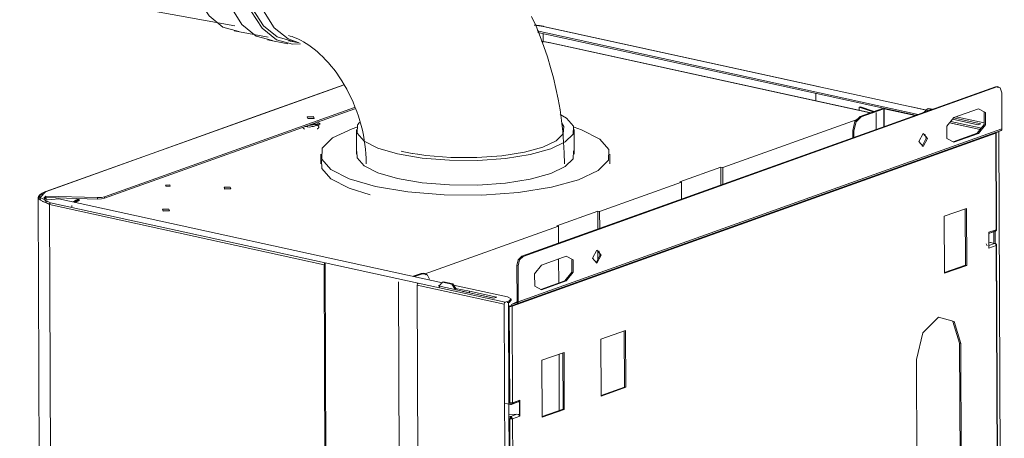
# Model space of a CAD drawing. Header units: millimetres. Extents: x 37142 to 69399, y 2700 to 29257.
# Tile 27 of 85: x 38409 to 38906, y 12788 to 13000. Entities that reach past the tile are written whole.
import ezdxf

# ---------------------------------------------------------------- set-up
doc = ezdxf.new("R2010")
doc.units = ezdxf.units.MM
doc.layers.add('G-XREF-____-OTLN', color=8, linetype='Continuous', lineweight=9)
doc.layers.add('M-EQPM-____-OTLN', color=50, linetype='Continuous', lineweight=20)

# ---------------------------------------------------------------- blocks, each defined once
blk = doc.blocks.new('City Class FR - City Class F_iam-V50-3D Отопление Left')
at = {"layer": 'G-XREF-____-OTLN'}
for p, q in [((38673.63, 12996.19), (38669.27, 12996.8)), ((38812.31, 12965.8), (38673.63, 12996.19)), ((38673.98, 12996.09), (38673.63, 12996.19)), ((38812.49, 12965.82), (38673.8, 12996.21)), ((38670.59, 12993.92), (38862.99, 12951.76)), ((38861.67, 12951.28), (38670.99, 12993.06)), ((38673.66, 12988.22), (38673.64, 12992.48)), ((38673.31, 12988.51), (38676.48, 12988)), ((38676.48, 12988), (38676.92, 12987.88)), ((38676.48, 12988), (38838.71, 12952.46)), ((38839.83, 12952.28), (38676.7, 12988.02)), ((38573.03, 12966.67), (38531.96, 12951.96)), ((38573.07, 12966.6), (38532.23, 12951.98)), ((38662.79, 12880.06), (38902.01, 12965.73)), ((38663.42, 12879.92), (38902.64, 12965.59)), ((38859.32, 12955.5), (38812.31, 12965.8)), ((38812.31, 12965.8), (38812.66, 12965.71)), ((38902.01, 12965.73), (38903.67, 12965.34)), ((38902.01, 12965.73), (38902.64, 12965.59)), ((38903.51, 12965.66), (38902.88, 12965.8)), ((38811.2, 12962.34), (38811.22, 12958.48)), ((38905.14, 12962.64), (38905.21, 12944.41)), ((38452.19, 12910.11), (38578.27, 12955.26)), ((38833.84, 12955.56), (38833.21, 12955.42)), ((38833.21, 12955.42), (38840.22, 12952.97)), ((38833.22, 12953.66), (38833.21, 12955.42)), ((38833.84, 12955.56), (38840.74, 12953.15)), ((38859.32, 12955.5), (38866.95, 12953.83)), ((38868.18, 12953.62), (38859.5, 12955.52)), ((38531.96, 12951.96), (38422.27, 12912.68)), ((38532.23, 12951.98), (38422.54, 12912.69)), ((38578.53, 12954.58), (38452.19, 12909.34)), ((38833.58, 12950.7), (38844.89, 12954.75)), ((38834.21, 12950.56), (38833.58, 12950.7)), ((38845.52, 12954.61), (38834.21, 12950.56)), ((38841.7, 12944.13), (38841.67, 12952.73)), ((38845.55, 12945.51), (38845.52, 12954.61)), ((38861.43, 12951.2), (38845.8, 12954.62)), ((38845.8, 12954.62), (38845.83, 12945.61)), ((38865.33, 12952.77), (38866.16, 12953.07)), ((38867.72, 12954.61), (38866.16, 12953.04)), ((38868.21, 12954.79), (38867.72, 12954.61)), ((38869.74, 12954.17), (38867.72, 12954.61)), ((38868.21, 12954.79), (38870.23, 12954.35)), ((38880.72, 12950.03), (38894.63, 12946.98)), ((38893.35, 12954.58), (38880.92, 12950.13)), ((38882.04, 12950.53), (38896.33, 12947.39)), ((38896.34, 12947.45), (38882.13, 12950.56)), ((38554.08, 12945.75), (38554.73, 12945.73)), ((38557.66, 12949.84), (38554.65, 12949.77)), ((38560.75, 12947.15), (38555.64, 12946.06)), ((38558.77, 12947.22), (38556.74, 12946.66)), ((38556.86, 12945.65), (38557.57, 12945.62)), ((38557.57, 12945.65), (38556.95, 12945.67)), ((38559.73, 12946.42), (38557.57, 12945.65)), ((38557.62, 12945.62), (38559.84, 12946.41)), ((38558.77, 12947.22), (38558.8, 12947.33)), ((38560.45, 12947.39), (38559.53, 12947.95)), ((38559.71, 12947.09), (38560.27, 12946.75)), ((38560.45, 12946.62), (38560.75, 12946.38)), ((38560.8, 12946.57), (38560.8, 12947.33)), ((38764.24, 12924.91), (38832.09, 12949.2)), ((38894.19, 12944.02), (38878.75, 12947.4)), ((38894.19, 12944.16), (38878.84, 12947.52)), ((38879.36, 12948.17), (38894.19, 12944.92)), ((38893.07, 12946.42), (38880.21, 12949.24)), ((38893.3, 12946.5), (38880.3, 12949.35)), ((38894.63, 12946.98), (38893.07, 12946.42)), ((38902.09, 12942.22), (38657.9, 12854.77)), ((38657.98, 12854.92), (38902.17, 12942.37)), ((38660.63, 12856.22), (38904.82, 12943.66)), ((38905.21, 12944.41), (38661.02, 12856.96)), ((38829.89, 12939.9), (38829.88, 12943.61)), ((38830.5, 12943.47), (38829.88, 12943.61)), ((38830.5, 12943.47), (38830.52, 12940.13)), ((38866.35, 12941.82), (38866.96, 12939.72)), ((38880.56, 12937.87), (38892.77, 12942.24)), ((38880.97, 12937.65), (38893.4, 12942.1)), ((38893.4, 12942.1), (38892.77, 12942.24)), ((38894.19, 12944.92), (38894.89, 12944.81)), ((38894.19, 12944.16), (38894.19, 12944.92)), ((38902.3, 12942.4), (38902.09, 12942.22)), ((38902.29, 12893.47), (38902.09, 12942.22)), ((38904.82, 12943.66), (38902.17, 12942.37)), ((38902.5, 12893.46), (38902.3, 12942.39)), ((38903.71, 12943.12), (38906.43, 12275.05)), ((38864.99, 12935.68), (38866.96, 12939.72)), ((38763.3, 12925.11), (38742.55, 12917.68)), ((38763.34, 12916.07), (38763.3, 12925.11)), ((38764.24, 12924.91), (38763.3, 12925.11)), ((38764.28, 12916.41), (38764.24, 12924.91)), ((38743.49, 12917.48), (38702.11, 12902.66)), ((38742.55, 12917.68), (38743.49, 12917.48)), ((38743.52, 12908.97), (38743.49, 12917.48)), ((38421.77, 12912.01), (38419.92, 12911.13)), ((38422.27, 12912.68), (38422.54, 12912.69)), ((38422.52, 12910.43), (38448.59, 12909.67)), ((38422.52, 12910.43), (38422.52, 12909.66)), ((38515.63, 12914.25), (38512.62, 12914.18)), ((38418.67, 12909.43), (38421.39, 12239.18)), ((38419.59, 12908.95), (38419.5, 12909.4)), ((38420.73, 12907.92), (38424.12, 12906.57)), ((38424.18, 12906.47), (38420.75, 12907.78)), ((38422.52, 12909.66), (38421.59, 12909.01)), ((38421.82, 12908.34), (38423.31, 12907.74)), ((38448.59, 12908.91), (38422.52, 12909.66)), ((38422.55, 12908.75), (38422.55, 12909.66)), ((38422.56, 12907.05), (38422.56, 12908.24)), ((38422.71, 12909.65), (38422.71, 12908.7)), ((38422.71, 12908.16), (38422.72, 12906.97)), ((38429.08, 12909.11), (38423.31, 12908.5)), ((38424.35, 12906.15), (38563.03, 12875.76)), ((38424.35, 12906.15), (38427.07, 12235.9)), ((38424.84, 12907.1), (38563.52, 12876.71)), ((38622.71, 12866.68), (38429.08, 12909.11)), ((38435.69, 12905.77), (38435.69, 12904.98)), ((38436.83, 12907.28), (38439.5, 12909.02)), ((38438.54, 12908.16), (38436.84, 12907.34)), ((38448.59, 12909.67), (38448.59, 12908.91)), ((38452.19, 12909.34), (38452.19, 12910.11)), ((38484.56, 12903.13), (38481.55, 12903.06)), ((38701.17, 12902.86), (38680.42, 12895.43)), ((38701.21, 12893.82), (38701.17, 12902.86)), ((38702.11, 12902.66), (38701.17, 12902.86)), ((38702.14, 12894.15), (38702.11, 12902.66)), ((38876.12, 12900.24), (38887.31, 12904.25)), ((38886.8, 12875.59), (38886.68, 12904.02)), ((38887.31, 12904.25), (38887.43, 12875.46)), ((38680.42, 12895.43), (38681.36, 12895.22)), ((38876.24, 12871.45), (38876.12, 12900.24)), ((38681.36, 12895.22), (38613.57, 12870.95)), ((38681.36, 12895.22), (38681.39, 12886.72)), ((38898.54, 12891.52), (38901.84, 12892.7)), ((38898.59, 12892.14), (38902.29, 12893.47)), ((38898.59, 12891.63), (38901.51, 12892.68)), ((38898.62, 12884.08), (38898.59, 12892.14)), ((38898.66, 12884.39), (38898.63, 12891.9)), ((38901.13, 12886.98), (38901.11, 12892.57)), ((38901.76, 12886.37), (38901.74, 12892.74)), ((38902.06, 12892.84), (38902.29, 12893.47)), ((38902.48, 12893.49), (38902.29, 12893.47)), ((38897.34, 12886.35), (38897.79, 12885.25)), ((38901.75, 12886.55), (38898.61, 12887.24)), ((38898.61, 12887.18), (38901.53, 12886.54)), ((38901.53, 12886.54), (38898.62, 12885.49)), ((38902.32, 12885.4), (38898.62, 12884.08)), ((38902.32, 12885.4), (38902.51, 12885.8)), ((38903.05, 12706.32), (38902.32, 12885.4)), ((38903.26, 12706.32), (38902.53, 12885.76)), ((38700.33, 12876.71), (38702.3, 12880.76)), ((38701.27, 12878.47), (38701.25, 12882.59)), ((38701.69, 12882.86), (38702.3, 12880.76)), ((38702.2, 12880.01), (38702.19, 12881.48)), ((38565.75, 12205.51), (38563.03, 12875.76)), ((38563.52, 12876.71), (38610.54, 12866.41)), ((38566.26, 12204.92), (38563.52, 12876.71)), ((38663.42, 12879.92), (38662.79, 12880.06)), ((38685.19, 12880.03), (38672.77, 12875.58)), ((38681.42, 12878.68), (38681.47, 12866.57)), ((38876.24, 12871.81), (38886.8, 12875.59)), ((38887.43, 12875.46), (38876.24, 12871.45)), ((38886.8, 12875.59), (38887.43, 12875.46)), ((38607.98, 12869.91), (38612.01, 12871.35)), ((38612.64, 12871.21), (38608.61, 12869.77)), ((38612.01, 12871.35), (38613.4, 12871.38)), ((38612.01, 12871.35), (38612.64, 12871.21)), ((38614.03, 12871.24), (38612.64, 12871.21)), ((38613.94, 12871.32), (38613.32, 12871.45)), ((38613.96, 12871.17), (38614.56, 12870.72)), ((38660.32, 12875.33), (38660.95, 12875.19)), ((38660.32, 12875.33), (38660.39, 12857.1)), ((38661.02, 12856.96), (38660.95, 12875.19)), ((38600.48, 12867.13), (38603.19, 12201.1)), ((38610.54, 12866.41), (38654.41, 12856.79)), ((38622.78, 12866.9), (38621.22, 12865.32)), ((38623.28, 12867.08), (38622.78, 12866.9)), ((38627.48, 12865.87), (38622.78, 12866.9)), ((38623.28, 12867.08), (38627.98, 12866.05)), ((38627.98, 12866.05), (38627.48, 12865.87)), ((38629.06, 12863.61), (38627.48, 12865.87)), ((38627.98, 12866.05), (38629.56, 12863.78)), ((38672.41, 12863.32), (38684.62, 12867.7)), ((38672.82, 12863.11), (38685.25, 12867.56)), ((38684.62, 12867.7), (38685.25, 12867.56)), ((38612.77, 12195.21), (38610.04, 12865.46)), ((38653.92, 12855.85), (38610.04, 12865.46)), ((38620.52, 12865.1), (38621.22, 12865.35)), ((38628.36, 12863.38), (38620.52, 12865.1)), ((38621.22, 12865.32), (38621.23, 12864.49)), ((38630.44, 12862.84), (38628.36, 12863.38)), ((38655.59, 12859.48), (38628.41, 12865.43)), ((38629.06, 12863.61), (38629.56, 12863.78)), ((38629.34, 12863.71), (38636.47, 12862.41)), ((38629.56, 12863.78), (38629.56, 12862.99)), ((38648.57, 12858.86), (38630.44, 12862.84)), ((38636.47, 12861.64), (38633.01, 12862.27)), ((38636.47, 12862.41), (38650.13, 12859.42)), ((38636.47, 12861.64), (38636.47, 12862.41)), ((38648.8, 12858.94), (38636.47, 12861.64)), ((38650.13, 12859.42), (38648.57, 12858.86)), ((38656.64, 12185.6), (38653.92, 12855.85)), ((38654.41, 12856.79), (38656.09, 12857.39)), ((38656.09, 12856.63), (38655.47, 12856.76)), ((38656.09, 12857.39), (38656.4, 12857.51)), ((38656.4, 12856.74), (38656.09, 12856.63)), ((38656.3, 12806), (38656.09, 12856.63)), ((38657.45, 12857.78), (38656.4, 12856.74)), ((38656.4, 12856.74), (38656.4, 12857.51)), ((38657.27, 12854.91), (38659.82, 12855.82)), ((38657.49, 12857.62), (38657.48, 12858.38)), ((38660.32, 12856.95), (38657.66, 12855.65)), ((38660.99, 12856.85), (38657.66, 12855.65)), ((38657.98, 12854.92), (38660.63, 12856.22)), ((38656.1, 12855.09), (38656.99, 12854.9)), ((38656.69, 12805.96), (38656.49, 12854.72)), ((38657.27, 12854.91), (38657.9, 12854.77)), ((38657.9, 12854.77), (38658.1, 12806.02)), ((38883.85, 12836.09), (38880.52, 12847.14)), ((38702.77, 12838.16), (38715.19, 12842.61)), ((38714.68, 12813.96), (38714.57, 12842.39)), ((38715.19, 12842.61), (38715.31, 12813.82)), ((38702.88, 12809.37), (38702.77, 12838.16)), ((38884.18, 12755.48), (38883.85, 12836.09)), ((38883.85, 12836.09), (38884.47, 12835.96)), ((38884.47, 12835.96), (38884.8, 12755.34)), ((38672.94, 12827.48), (38684.13, 12831.48)), ((38683.62, 12802.83), (38683.5, 12831.26)), ((38684.13, 12831.48), (38684.24, 12802.69)), ((38673.06, 12798.69), (38672.94, 12827.48)), ((38681.62, 12830.59), (38681.73, 12802.16)), ((38862.43, 12747.33), (38862.11, 12827.95)), ((38702.88, 12809.73), (38714.68, 12813.96)), ((38715.31, 12813.82), (38702.88, 12809.37)), ((38715.31, 12813.82), (38714.68, 12813.96)), ((38654.12, 12805.86), (38657.1, 12805.21)), ((38657.32, 12805.23), (38660.34, 12806.31)), ((38657.55, 12805.21), (38660.94, 12806.43)), ((38658.1, 12806.02), (38661.79, 12807.34)), ((38661.23, 12806.89), (38660.91, 12807.01)), ((38661.84, 12806.57), (38661.58, 12806.79)), ((38661.66, 12807), (38661.69, 12799.58)), ((38661.79, 12807.34), (38661.83, 12799.28)), ((38657.06, 12618.86), (38656.3, 12805.86)), ((38673.06, 12799.05), (38683.62, 12802.83)), ((38684.24, 12802.69), (38673.06, 12798.69)), ((38683.62, 12802.83), (38684.24, 12802.69)), ((38660.37, 12800.17), (38656.32, 12800.02)), ((38657.34, 12799.09), (38656.33, 12799.31)), ((38657.45, 12618.82), (38656.72, 12797.9)), ((38660.37, 12800.17), (38657.34, 12799.09)), ((38661.83, 12799.28), (38658.13, 12797.95)), ((38658.13, 12797.95), (38658.86, 12618.88)), ((38661.61, 12800.4), (38661.86, 12800.81)), ((38661.77, 12799.43), (38661.83, 12799.28))]:
    blk.add_line(p, q, dxfattribs=at)
for points in [[(38669.07, 12996.89, 0), (38669.62, 12996.84, 0), (38670.16, 12996.79, 0), (38670.69, 12996.72, 0), (38671.22, 12996.66, 0), (38671.73, 12996.58, 0), (38672.23, 12996.5, 0), (38672.73, 12996.42, 0), (38673.21, 12996.33, 0), (38673.68, 12996.23, 0), (38673.8, 12996.21, 0)], [(38672.83, 12988.61, 0), (38673.33, 12988.56, 0), (38673.82, 12988.5, 0), (38674.31, 12988.44, 0), (38674.78, 12988.37, 0), (38675.25, 12988.3, 0), (38675.7, 12988.22, 0), (38676.15, 12988.13, 0), (38676.58, 12988.05, 0), (38676.7, 12988.02, 0)], [(38902.64, 12965.59, 0), (38904.4, 12965.1, 0), (38905.14, 12962.64, 0)], [(38554.86, 12949.6, 0), (38554.5, 12950.49, 0), (38557.66, 12950.61, 0)], [(38554.86, 12949.6, 0), (38558.02, 12949.72, 0), (38557.66, 12950.61, 0)], [(38829.88, 12943.61, 0), (38830.95, 12948.07, 0), (38833.58, 12950.7, 0)], [(38834.21, 12950.56, 0), (38831.58, 12947.93, 0), (38830.5, 12943.47, 0)], [(38845.8, 12954.62, 0), (38845.65, 12954.63, 0), (38845.52, 12954.61, 0)], [(38880.92, 12950.13, 0), (38877.43, 12945.76, 0), (38877.46, 12939.52, 0), (38880.97, 12937.65, 0)], [(38892.77, 12942.24, 0), (38896.26, 12946.61, 0), (38896.23, 12952.85, 0)], [(38893.4, 12942.1, 0), (38896.88, 12946.47, 0), (38896.86, 12952.71, 0), (38893.35, 12954.58, 0)], [(38552.31, 12945.17, 0), (38552.34, 12945.07, 0), (38552.37, 12944.97, 0), (38552.42, 12944.88, 0), (38552.47, 12944.79, 0), (38552.53, 12944.72, 0), (38552.6, 12944.65, 0), (38552.66, 12944.59, 0), (38552.74, 12944.54, 0), (38552.81, 12944.49, 0), (38552.89, 12944.44, 0), (38552.97, 12944.39, 0), (38553.05, 12944.35, 0)], [(38553.26, 12945.6, 0), (38555.64, 12945.29, 0), (38560.75, 12946.38, 0)], [(38558.64, 12946.56, 0), (38558.52, 12946.58, 0), (38558.4, 12946.61, 0)], [(38559.57, 12944.38, 0), (38559.65, 12944.42, 0), (38559.73, 12944.47, 0), (38559.81, 12944.52, 0), (38559.89, 12944.57, 0), (38559.96, 12944.63, 0), (38560.02, 12944.69, 0), (38560.09, 12944.76, 0), (38560.14, 12944.83, 0), (38560.2, 12944.91, 0), (38560.24, 12945, 0), (38560.28, 12945.1, 0), (38560.3, 12945.21, 0), (38560.31, 12945.32, 0), (38560.3, 12945.43, 0), (38560.27, 12945.54, 0), (38560.24, 12945.63, 0), (38560.19, 12945.72, 0), (38560.14, 12945.81, 0), (38560.08, 12945.88, 0), (38560.01, 12945.95, 0), (38559.95, 12946.01, 0), (38559.88, 12946.06, 0), (38559.8, 12946.12, 0), (38559.72, 12946.16, 0), (38559.64, 12946.21, 0), (38559.56, 12946.25, 0), (38559.47, 12946.29, 0), (38559.38, 12946.33, 0), (38559.28, 12946.37, 0), (38559.18, 12946.4, 0), (38559.08, 12946.44, 0), (38558.98, 12946.47, 0), (38558.87, 12946.5, 0)], [(38867.58, 12939.58, 0), (38865.4, 12942.16, 0), (38863.23, 12938.03, 0)], [(38902.09, 12942.22, 0), (38902.11, 12942.31, 0), (38902.17, 12942.37, 0)], [(38905.21, 12944.41, 0), (38905.11, 12943.95, 0), (38904.82, 12943.66, 0)], [(38863.23, 12938.03, 0), (38865.42, 12935.45, 0), (38867.58, 12939.58, 0)], [(38485.11, 12916.08, 0), (38482.93, 12916, 0), (38483.18, 12915.39, 0)], [(38483.18, 12915.39, 0), (38485.36, 12915.47, 0), (38485.11, 12916.08, 0)], [(38418.67, 12909.43, 0), (38418.69, 12909.7, 0), (38418.74, 12909.97, 0), (38418.83, 12910.22, 0), (38418.95, 12910.46, 0), (38419.1, 12910.69, 0), (38419.26, 12910.9, 0), (38419.45, 12911.11, 0), (38419.66, 12911.3, 0), (38419.89, 12911.48, 0), (38420.14, 12911.65, 0), (38420.4, 12911.82, 0), (38420.68, 12911.98, 0), (38420.98, 12912.14, 0), (38421.3, 12912.29, 0), (38421.63, 12912.43, 0), (38421.98, 12912.57, 0), (38422.27, 12912.68, 0)], [(38419.56, 12910.87, 0), (38418.77, 12908.95, 0), (38424.35, 12906.15, 0)], [(38422.54, 12912.69, 0), (38419.56, 12909.75, 0), (38424.84, 12907.1, 0)], [(38423.31, 12908.5, 0), (38421.55, 12909.42, 0), (38422.52, 12910.43, 0)], [(38421.91, 12912.06, 0), (38422.1, 12912.57, 0), (38422.27, 12912.68, 0)], [(38515.63, 12915.02, 0), (38512.46, 12914.91, 0), (38512.83, 12914.02, 0)], [(38512.83, 12914.02, 0), (38515.99, 12914.13, 0), (38515.63, 12915.02, 0)], [(38419.61, 12909.6, 0), (38419.66, 12908.98, 0), (38419.86, 12908.64, 0)], [(38424.35, 12906.15, 0), (38424.49, 12906.75, 0), (38424.84, 12907.1, 0)], [(38436.49, 12907.5, 0), (38436.69, 12907.68, 0), (38436.92, 12907.86, 0), (38437.15, 12908.03, 0), (38437.41, 12908.19, 0), (38437.67, 12908.34, 0), (38437.96, 12908.49, 0), (38438.25, 12908.63, 0), (38438.57, 12908.77, 0), (38438.9, 12908.9, 0), (38439.17, 12909, 0)], [(38437.4, 12907.22, 0), (38437.6, 12907.36, 0), (38437.82, 12907.5, 0), (38438.06, 12907.64, 0), (38438.31, 12907.77, 0), (38438.58, 12907.9, 0), (38438.88, 12908.03, 0), (38439.18, 12908.15, 0), (38439.44, 12908.24, 0)], [(38448.59, 12909.67, 0), (38450.58, 12909.76, 0), (38452.19, 12910.11, 0)], [(38452.19, 12909.34, 0), (38450.59, 12908.99, 0), (38448.59, 12908.91, 0)], [(38484.56, 12903.9, 0), (38481.4, 12903.78, 0), (38481.76, 12902.89, 0)], [(38481.76, 12902.89, 0), (38484.92, 12903.01, 0), (38484.56, 12903.9, 0)], [(38898.63, 12891.86, 0), (38898.62, 12892, 0), (38898.59, 12892.14, 0)], [(38902.48, 12893.45, 0), (38902.42, 12893.24, 0), (38902.3, 12893.04, 0), (38902.14, 12892.87, 0), (38901.97, 12892.75, 0), (38901.88, 12892.71, 0)], [(38902.32, 12885.4, 0), (38902.09, 12886.13, 0), (38901.53, 12886.54, 0)], [(38902.51, 12885.78, 0), (38902.48, 12885.9, 0), (38902.43, 12886.01, 0), (38902.37, 12886.13, 0), (38902.28, 12886.24, 0), (38902.19, 12886.33, 0), (38902.09, 12886.41, 0), (38901.98, 12886.47, 0), (38901.89, 12886.51, 0), (38901.8, 12886.54, 0), (38901.79, 12886.54, 0)], [(38702.93, 12880.62, 0), (38700.74, 12883.2, 0), (38698.58, 12879.06, 0)], [(38698.58, 12879.06, 0), (38700.77, 12876.48, 0), (38702.93, 12880.62, 0)], [(38898.62, 12884.08, 0), (38898.66, 12884.26, 0), (38898.66, 12884.44, 0)], [(38563.03, 12875.76, 0), (38563.17, 12876.36, 0), (38563.52, 12876.71, 0)], [(38662.79, 12880.06, 0), (38661.04, 12878.31, 0), (38660.32, 12875.33, 0)], [(38660.95, 12875.19, 0), (38661.66, 12878.17, 0), (38663.42, 12879.92, 0)], [(38672.77, 12875.58, 0), (38669.28, 12871.21, 0), (38669.31, 12864.97, 0), (38672.82, 12863.11, 0)], [(38684.62, 12867.7, 0), (38688.1, 12872.07, 0), (38688.08, 12878.31, 0)], [(38685.25, 12867.56, 0), (38688.73, 12871.93, 0), (38688.7, 12878.17, 0), (38685.19, 12880.03, 0)], [(38616.16, 12868.5, 0), (38615.28, 12870.47, 0), (38614.18, 12871.2, 0)], [(38610.04, 12865.46, 0), (38610.19, 12866.06, 0), (38610.54, 12866.41, 0)], [(38653.92, 12855.85, 0), (38654.06, 12856.44, 0), (38654.41, 12856.79, 0)], [(38656.4, 12857.51, 0), (38657.45, 12858.54, 0), (38655.59, 12859.48, 0)], [(38657.66, 12855.65, 0), (38657.37, 12855.36, 0), (38657.27, 12854.91, 0)], [(38660.39, 12857.1, 0), (38660.37, 12857.01, 0), (38660.32, 12856.95, 0)], [(38660.63, 12856.22, 0), (38660.92, 12856.5, 0), (38661.02, 12856.96, 0)], [(38656.66, 12854.69, 0), (38656.58, 12854.7, 0), (38656.49, 12854.72, 0)], [(38657.9, 12854.77, 0), (38657.33, 12854.67, 0), (38656.66, 12854.69, 0)], [(38656.99, 12854.9, 0), (38657.14, 12854.88, 0), (38657.27, 12854.91, 0)], [(38657.98, 12854.92, 0), (38657.92, 12854.86, 0), (38657.9, 12854.77, 0)], [(38862.11, 12827.95, 0), (38865.33, 12841.33, 0), (38873.22, 12849.23, 0), (38881.15, 12847, 0), (38884.47, 12835.96, 0)], [(38658.1, 12806.02, 0), (38657.43, 12805.91, 0), (38656.69, 12805.96, 0)], [(38657.32, 12805.23, 0), (38656.88, 12805.35, 0), (38656.69, 12805.96, 0)], [(38658.1, 12806.02, 0), (38657.75, 12805.34, 0), (38657.32, 12805.23, 0)], [(38660.34, 12806.31, 0), (38661.15, 12806.52, 0), (38661.66, 12807, 0)], [(38661.79, 12807.34, 0), (38661.74, 12807.16, 0), (38661.66, 12807, 0)], [(38657.06, 12805.22, 0), (38657.14, 12805.2, 0), (38657.22, 12805.19, 0), (38657.3, 12805.19, 0), (38657.37, 12805.19, 0), (38657.45, 12805.2, 0), (38657.47, 12805.2, 0)], [(38656.72, 12797.9, 0), (38656.9, 12798.65, 0), (38657.34, 12799.09, 0)], [(38656.72, 12797.9, 0), (38657.46, 12797.85, 0), (38658.13, 12797.95, 0)], [(38657.34, 12798.32, 0), (38657.26, 12798.23, 0), (38657.22, 12798.08, 0)], [(38657.5, 12798.09, 0), (38657.37, 12798.07, 0), (38657.22, 12798.08, 0)], [(38657.34, 12799.09, 0), (38657.78, 12798.64, 0), (38658.13, 12797.95, 0)], [(38657.5, 12798.09, 0), (38657.43, 12798.23, 0), (38657.34, 12798.32, 0)], [(38661.69, 12799.58, 0), (38661.18, 12800.02, 0), (38660.37, 12800.17, 0)]]:
    blk.add_polyline3d(points, dxfattribs=at)
blk = doc.blocks.new('City Class FR - City Class 25 FR-V51-3D Отопление Left')
blk.add_blockref('City Class FR - City Class F_iam-V50-3D Отопление Left', (0, 0))
blk = doc.blocks.new('daa-oborudovanie-komplektkoaksialnogodymoxoda-sudliniteliami-1 - 60_100-V52-3D Отопление Left')
at = {"layer": 'M-EQPM-____-OTLN', "color": 94}
for p, q in [((38155.19, 13062.7), (38517.99, 12996.41)), ((38517.54, 12993.91), (38534.77, 12990.76)), ((38534.5, 12989.33), (38544.68, 12987.47)), ((38544.95, 12988.9), (38550.43, 12987.9)), ((38579.6, 12945.3), (38577.1, 12944.46)), ((38580.84, 12947.69), (38579.93, 12946.39)), ((38579.3, 12944.02), (38579.3, 12931.56)), ((38689.3, 12931.56), (38689.3, 12944.02)), ((38561.3, 12931.56), (38561.3, 12926.77)), ((38610.18, 12931.57), (38607.71, 12931.99)), ((38707.3, 12926.77), (38707.3, 12931.56))]:
    blk.add_line(p, q, dxfattribs=at)
for points in [[(38684.3, 12926.77, 0), (38684.21, 12932.24, 0), (38683.95, 12937.71, 0), (38683.51, 12943.17, 0), (38682.9, 12948.62, 0), (38682.11, 12954.05, 0), (38681.17, 12959.46, 0), (38680.05, 12964.84, 0), (38678.77, 12970.19, 0), (38677.33, 12975.5, 0), (38675.73, 12980.76, 0), (38673.97, 12985.97, 0), (38672.06, 12991.13, 0), (38669.99, 12996.23, 0), (38667.77, 13001.26, 0)], [(38519.92, 12993.62, 0), (38511.91, 12995.86, 0), (38504.93, 13001.48, 0), (38499.44, 13010.11, 0), (38495.84, 13021.15, 0), (38494.36, 13033.86, 0)], [(38536.95, 12989.04, 0), (38528.71, 12991.34, 0), (38521.52, 12997.12, 0), (38515.88, 13006, 0), (38512.18, 13017.36, 0), (38510.65, 13030.42, 0)], [(38520.83, 13028.56, 0), (38522.36, 13015.49, 0), (38526.06, 13004.14, 0), (38531.7, 12995.26, 0), (38538.89, 12989.48, 0), (38547.12, 12987.18, 0), (38551.02, 12987.34, 0)], [(38521.76, 13028.85, 0), (38523.25, 13016.14, 0), (38526.85, 13005.1, 0), (38532.33, 12996.47, 0), (38539.32, 12990.85, 0), (38547.33, 12988.61, 0)], [(38527.24, 13027.85, 0), (38528.73, 13015.14, 0), (38532.33, 13004.1, 0), (38537.81, 12995.47, 0), (38544.8, 12989.85, 0), (38550.44, 12987.9, 0)], [(38544.95, 12991.53, 0), (38545.85, 12991.3, 0), (38546.82, 12991.01, 0), (38547.86, 12990.65, 0), (38548.96, 12990.22, 0), (38550.12, 12989.69, 0), (38551.34, 12989.09, 0), (38552.6, 12988.39, 0), (38553.92, 12987.59, 0), (38555.27, 12986.71, 0), (38556.65, 12985.72, 0), (38558.05, 12984.63, 0), (38559.48, 12983.45, 0), (38560.91, 12982.17, 0), (38562.35, 12980.79, 0), (38563.78, 12979.32, 0), (38565.2, 12977.75, 0), (38566.61, 12976.1, 0), (38568, 12974.36, 0), (38569.36, 12972.53, 0), (38570.68, 12970.63, 0), (38571.97, 12968.66, 0), (38573.21, 12966.61, 0), (38574.4, 12964.51, 0), (38575.54, 12962.34, 0), (38576.62, 12960.13, 0), (38577.64, 12957.87, 0), (38578.59, 12955.57, 0), (38579.48, 12953.23, 0), (38580.3, 12950.87, 0), (38581.04, 12948.49, 0), (38581.71, 12946.1, 0), (38582.3, 12943.71, 0), (38582.82, 12941.31, 0), (38583.26, 12938.92, 0), (38583.62, 12936.55, 0), (38583.91, 12934.2, 0), (38584.11, 12931.88, 0), (38584.24, 12929.6, 0), (38584.3, 12927.36, 0), (38584.3, 12926.77, 0)], [(38677.4, 12934.31, 0), (38684.77, 12937.81, 0), (38688.71, 12941.74, 0), (38688.94, 12945.82, 0), (38685.45, 12949.78, 0), (38682.25, 12951.68, 0)], [(38579.89, 12946.31, 0), (38579.67, 12942.23, 0), (38583.16, 12938.27, 0), (38590.14, 12934.7, 0), (38600.13, 12931.77, 0), (38612.45, 12929.68, 0), (38626.25, 12928.56, 0), (38640.61, 12928.49, 0), (38654.54, 12929.48, 0), (38667.08, 12931.47, 0), (38677.4, 12934.31, 0)], [(38682.96, 12947.29, 0), (38683.97, 12945.65, 0), (38683.76, 12941.94, 0), (38680.18, 12938.38, 0), (38673.48, 12935.19, 0)], [(38691.5, 12918.67, 0), (38701.29, 12923.31, 0), (38706.52, 12928.52, 0), (38706.82, 12933.94, 0), (38702.18, 12939.2, 0), (38692.92, 12943.93, 0), (38689.29, 12945.21, 0)], [(38577.1, 12944.46, 0), (38567.31, 12939.81, 0), (38562.09, 12934.6, 0), (38561.78, 12929.18, 0), (38566.42, 12923.93, 0), (38575.69, 12919.19, 0), (38588.94, 12915.3, 0), (38605.29, 12912.52, 0), (38623.62, 12911.03, 0), (38642.67, 12910.94, 0), (38661.16, 12912.26, 0), (38677.81, 12914.9, 0), (38691.5, 12918.67, 0)], [(38673.48, 12935.19, 0), (38664.1, 12932.61, 0), (38652.7, 12930.81, 0), (38640.04, 12929.9, 0), (38626.99, 12929.96, 0), (38614.43, 12930.98, 0), (38610.28, 12931.56, 0)], [(38579.52, 12932.97, 0), (38579.67, 12929.77, 0), (38583.16, 12925.81, 0), (38590.14, 12922.24, 0), (38600.13, 12919.31, 0), (38612.45, 12917.21, 0), (38626.25, 12916.09, 0), (38640.61, 12916.03, 0), (38654.54, 12917.02, 0), (38667.08, 12919.01, 0), (38677.4, 12921.85, 0)], [(38607.49, 12932.03, 0), (38603.23, 12932.89, 0), (38601.91, 12933.2, 0)], [(38677.4, 12921.85, 0), (38684.77, 12925.35, 0), (38688.71, 12929.27, 0), (38688.94, 12933.35, 0)], [(38586.26, 12911.14, 0), (38575.69, 12914.4, 0), (38566.42, 12919.13, 0), (38561.78, 12924.39, 0), (38561.6, 12928.63, 0)]]:
    blk.add_polyline3d(points, dxfattribs=at)

msp = doc.modelspace()

# ---------------------------------------------------------------- block references
at = {"layer": 'M-EQPM-____-OTLN', "color": 94}
msp.add_blockref('daa-oborudovanie-komplektkoaksialnogodymoxoda-sudliniteliami-1 - 60_100-V52-3D Отопление Left', (0, 0), dxfattribs=at)
at = {"layer": 'M-EQPM-____-OTLN'}
msp.add_blockref('City Class FR - City Class 25 FR-V51-3D Отопление Left', (0, 0), dxfattribs=at)

doc.saveas('drawing.dxf')
